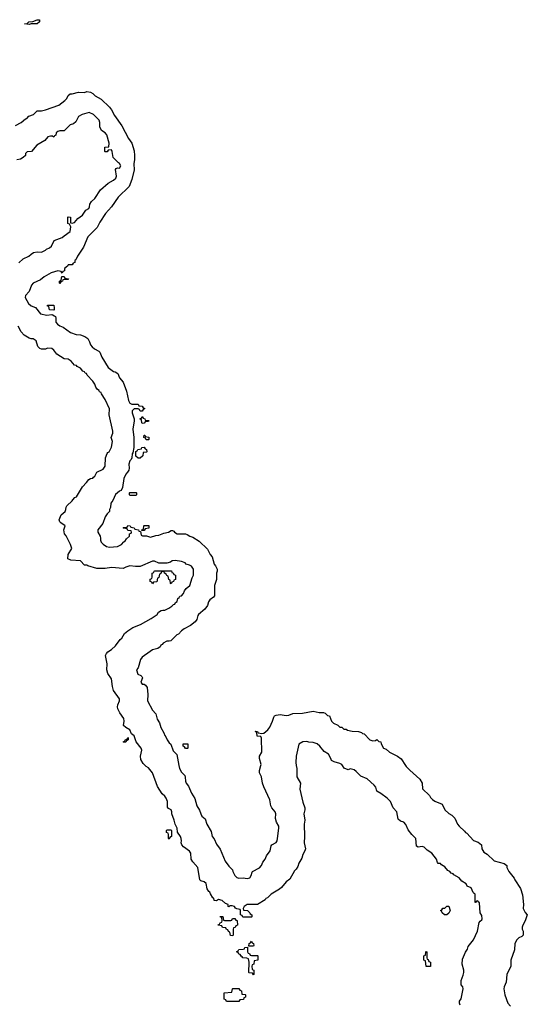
# Model space of a CAD drawing. Header units: inches. Extents: x 2602844 to 2692189, y 936934 to 1026383.
# Tile 42 of 58: x 2670259 to 2675192, y 947679 to 957250. Entities that reach past the tile are written whole.
import ezdxf

# ---------------------------------------------------------------- set-up
doc = ezdxf.new("R2010")
doc.units = ezdxf.units.IN
doc.header["$MEASUREMENT"] = 0
doc.layers.add('C6974', color=7, linetype='Continuous')
doc.layers.add('C6975', color=7, linetype='Continuous')

msp = doc.modelspace()

# ---------------------------------------------------------------- linework, layer by layer
at = {"layer": 'C6974', "color": 6}
for points in [[(2672946.5, 950000), (2672950.7, 949970), (2672950.7, 949890), (2672988.2, 949830), (2672981.3, 949770), (2673010, 949644.7), (2673030.8, 949590), (2673030.8, 949570), (2673021.6, 949530), (2673031, 949470), (2673023.8, 949430), (2673028.2, 949310), (2673023, 949250), (2673036, 949190), (2673031.3, 949170), (2673010, 949135.3), (2672999.9, 949100.1), (2672970.8, 949050), (2672962.5, 949017.5), (2672947.3, 948992.7), (2672930, 948978), (2672883.6, 948896.4), (2672850, 948868.7), (2672804.1, 948815.9), (2672782.4, 948797.6), (2672702, 948750), (2672666.8, 948713.2), (2672650, 948708), (2672643.5, 948696.5), (2672570, 948648.7), (2672470, 948649.4), (2672441, 948630), (2672432, 948610), (2672434, 948594), (2672472, 948590), (2672494, 948570), (2672498, 948558), (2672514, 948550), (2672514, 948530), (2672510, 948526), (2672427.3, 948527.3), (2672422, 948542), (2672406, 948550), (2672406, 948590), (2672402, 948602), (2672368.4, 948608.4), (2672355.3, 948615.3), (2672346, 948630), (2672324.7, 948635.3), (2672302, 948638), (2672290, 948626), (2672286, 948630), (2672286, 948650), (2672259, 948659), (2672226, 948690), (2672190, 948698), (2672170, 948686), (2672147.3, 948687.3), (2672146, 948710), (2672135.3, 948715.3), (2672112.9, 948752.9), (2672108, 948770), (2672097.2, 948777.2), (2672082, 948802), (2672070, 948853.2), (2672050, 948869), (2672019, 948879), (2672008, 948890), (2671990, 949008), (2671943, 949063), (2671926, 949090), (2671920.7, 949150), (2671910, 949169.2), (2671849.6, 949209.6), (2671836, 949230), (2671829.2, 949250), (2671832.3, 949270), (2671829, 949290), (2671821.2, 949310), (2671793.2, 949353.2), (2671788, 949390), (2671768.7, 949430), (2671759.3, 949470), (2671737, 949530), (2671736.9, 949550), (2671730, 949569), (2671704.1, 949584.1), (2671695.5, 949595.5), (2671693.7, 949650), (2671683.5, 949683.5), (2671670, 949701.6), (2671643.8, 949723.8), (2671597.6, 949797.6), (2671549.5, 949930), (2671510, 949979.5), (2671489.5, 949989.5), (2671479, 950000)], [(2671805.4, 950000), (2671810.8, 949970), (2671830, 949936), (2671862.5, 949902.5), (2671868.3, 949888.3), (2671870.6, 949850), (2671878, 949830), (2671899.2, 949799.2), (2671930, 949731), (2671959.9, 949679.9), (2671980.4, 949610), (2672005.5, 949565.5), (2672018, 949530), (2672030, 949508), (2672062.5, 949482.5), (2672076.3, 949430), (2672118, 949358), (2672130.8, 949310), (2672147.2, 949287.2), (2672170, 949236), (2672208.7, 949188.7), (2672257.1, 949070), (2672290, 949022.8), (2672327.9, 948987.9), (2672331.3, 948970), (2672350, 948931), (2672370, 948913.4), (2672390, 948907), (2672430, 948908.2), (2672470, 948902.4), (2672494.5, 948910), (2672509.3, 948930), (2672516.5, 948963.5), (2672522, 948970), (2672590, 949005.5), (2672609.3, 949030), (2672620.5, 949059.5), (2672646, 949090), (2672657.2, 949122.8), (2672694, 949170), (2672701.6, 949218.4), (2672710, 949230.8), (2672750, 949250.7), (2672761.6, 949270), (2672765.1, 949290), (2672777.4, 949390), (2672775.8, 949410), (2672754.7, 949450), (2672744.2, 949484.2), (2672748.6, 949530), (2672742.7, 949550), (2672709.8, 949589.8), (2672699.7, 949610), (2672690, 949666), (2672632.6, 949792.6), (2672619.5, 949830), (2672609, 949890), (2672589.2, 949930), (2672589.3, 949950.7), (2672602.5, 950000)], [(2674539, 947670), (2674533.2, 947690), (2674534, 947710), (2674550, 947732), (2674569.4, 947830), (2674566, 947850), (2674548.7, 947870), (2674549, 947910), (2674570, 947962), (2674574.7, 947990), (2674574.3, 948010), (2674558, 948070), (2674563.1, 948116.9), (2674592.5, 948187.5), (2674610, 948214), (2674618, 948242), (2674670, 948306.8), (2674707, 948390), (2674725.2, 948474.8), (2674732.3, 948487.7), (2674750, 948501), (2674753.3, 948510), (2674750, 948542), (2674734.5, 948570), (2674727.3, 948667.3), (2674714.6, 948674.6), (2674710, 948686), (2674698, 948682), (2674690, 948668), (2674686, 948670), (2674686, 948750), (2674675.3, 948755.3), (2674667.3, 948767.3), (2674648, 948810), (2674609.1, 948829.1), (2674597.2, 948850), (2674556.6, 948876.6), (2674528.7, 948910), (2674477.2, 948937.2), (2674470, 948948), (2674452.9, 948952.9), (2674438, 948970), (2674420.9, 948980.9), (2674390, 949017.2), (2674356.5, 949036.5), (2674350, 949048), (2674327.3, 949047.3), (2674318, 949058), (2674309.2, 949090), (2674264, 949150), (2674217.6, 949177.6), (2674190, 949206), (2674170, 949211.8), (2674130, 949208), (2674115.3, 949215.3), (2674110, 949292.7), (2674069.7, 949329.7), (2674034.3, 949374.3), (2674010, 949428.7), (2673992.7, 949450), (2673960.2, 949460.2), (2673938, 949478), (2673922.7, 949550), (2673889.5, 949589.5), (2673861.6, 949650), (2673830, 949684.7), (2673770, 949727.8), (2673729.2, 949750), (2673719.7, 949790), (2673702.9, 949810), (2673634.5, 949870), (2673575.4, 949895.4), (2673530, 949942.7), (2673510, 949957), (2673471.3, 949968.7), (2673450, 949958), (2673413.2, 949973.2), (2673395.3, 950000)], [(2674008.2, 950000), (2674014.8, 949990), (2674050, 949954), (2674149, 949869), (2674170.5, 949830), (2674174.4, 949774.4), (2674242, 949710), (2674251.1, 949691.1), (2674271.3, 949670), (2674293.7, 949653.7), (2674364, 949624), (2674390, 949568.4), (2674430, 949533), (2674458, 949518), (2674488.2, 949488.2), (2674514.9, 949430), (2674530.5, 949410), (2674582.6, 949362.6), (2674590, 949350.8), (2674603.4, 949343.4), (2674670, 949270.5), (2674714.4, 949254.4), (2674746, 949230), (2674750.7, 949190), (2674770, 949157.3), (2674800.4, 949140.4), (2674870, 949075.5), (2674967.3, 949047.3), (2674992, 949030), (2674992, 949010), (2675011, 948970), (2675065.8, 948905.8), (2675070.8, 948890), (2675126.2, 948806.2), (2675143.8, 948743.8), (2675154, 948650), (2675150.8, 948610), (2675170, 948571.3), (2675192, 948550), (2675170.8, 948490), (2675148.4, 948450), (2675142.4, 948430), (2675142.4, 948410), (2675150.7, 948390), (2675150.8, 948350), (2675139.9, 948340.1), (2675110, 948326.6), (2675090, 948306.6), (2675070.4, 948270), (2675068.7, 948210), (2675030.5, 948110), (2675031.3, 948050), (2674992.4, 947970), (2674985.5, 947894.5), (2674966.7, 947850), (2674964.9, 947830), (2674972.7, 947770), (2675003.8, 947690), (2675030, 947660.5)]]:
    msp.add_lwpolyline(points, dxfattribs=at)
for points in [[(2671710, 949286), (2671706, 949290), (2671706, 949330), (2671702, 949342), (2671686, 949350), (2671686, 949370), (2671690, 949374), (2671730, 949374), (2671734, 949370), (2671734, 949310), (2671718, 949302)], [(2674410, 948548.7), (2674386, 948550), (2674366, 948570), (2674362, 948582), (2674348, 948590), (2674362, 948598), (2674370, 948614), (2674390, 948614), (2674410, 948632), (2674430, 948632), (2674442, 948590), (2674430, 948566)], [(2672250, 948494), (2672310, 948494), (2672322, 948498), (2672327.3, 948512.7), (2672350, 948514), (2672358, 948498), (2672372.7, 948492.7), (2672374, 948450), (2672358, 948442), (2672352.7, 948427.3), (2672338, 948422), (2672334, 948410), (2672334, 948350), (2672330, 948346), (2672307.3, 948347.3), (2672302, 948382), (2672287.3, 948387.3), (2672282, 948402), (2672267.3, 948407.3), (2672262, 948422), (2672230, 948426), (2672222, 948442), (2672187.3, 948447.3), (2672187.3, 948452.7), (2672202, 948458), (2672207.3, 948472.7), (2672222, 948478), (2672226, 948490), (2672222, 948522), (2672210, 948526), (2672207.3, 948532.7), (2672232.7, 948532.7), (2672238, 948498)], [(2672486, 948246), (2672488.4, 948271.6), (2672502, 948278), (2672510, 948294), (2672518, 948278), (2672531.6, 948271.6), (2672534, 948250), (2672530, 948246)], [(2672510, 948154), (2672570, 948154), (2672574, 948150), (2672572.7, 948107.3), (2672538, 948102), (2672534, 948070), (2672518, 948062), (2672514, 948050), (2672518, 948018), (2672534, 948010), (2672534, 947970), (2672530, 947966), (2672522, 947982), (2672490, 947986), (2672486, 947990), (2672488, 948090), (2672482, 948122), (2672467.3, 948127.3), (2672426, 948130), (2672422, 948142), (2672410, 948146), (2672402, 948162), (2672387.3, 948167.3), (2672382, 948182), (2672366, 948190), (2672382, 948198), (2672387.3, 948212.7), (2672430, 948214), (2672442, 948218), (2672448.4, 948231.6), (2672474, 948234), (2672474, 948190), (2672478, 948178), (2672492, 948172), (2672498, 948158)], [(2674210, 948046), (2674202, 948102), (2674186, 948110), (2674186, 948150), (2674202, 948158), (2674206, 948190), (2674210, 948194), (2674214, 948190), (2674214, 948130), (2674218, 948118), (2674230, 948114), (2674234, 948094), (2674252, 948090), (2674250, 948046)], [(2672267.3, 947707.3), (2672262, 947722), (2672246, 947730), (2672246, 947790), (2672322, 947798), (2672326, 947830), (2672330, 947834), (2672390, 947834), (2672398, 947818), (2672414, 947810), (2672418, 947778), (2672450, 947774), (2672454, 947770), (2672452.7, 947747.3), (2672438, 947742), (2672432.7, 947727.3), (2672398, 947722), (2672390, 947708)]]:
    msp.add_lwpolyline(points, close=True, dxfattribs=at)
at = {"layer": 'C6975', "color": 6}
for points in [[(2670350, 957204), (2670306, 957210), (2670330, 957212), (2670348, 957230), (2670387.2, 957232.8), (2670428, 957250), (2670451.3, 957250), (2670451, 957230), (2670430, 957209), (2670370, 957208.7)], [(2670650, 954686), (2670646, 954690), (2670646, 954710), (2670662, 954718), (2670667.3, 954752.7), (2670690, 954754), (2670698, 954738), (2670732.7, 954732.7), (2670730, 954726), (2670690, 954726), (2670678, 954722), (2670674, 954710), (2670658, 954702)], [(2670590, 954426), (2670548.9, 954428.9), (2670542, 954462), (2670530, 954466), (2670530, 954474), (2670590, 954474), (2670594, 954450), (2670594, 954430)], [(2671450, 953326), (2671446, 953330), (2671442, 953362), (2671426, 953370), (2671442, 953378), (2671450, 953394), (2671458, 953378), (2671474, 953370), (2671478, 953358), (2671510, 953354), (2671514, 953350), (2671510, 953346), (2671478, 953342), (2671470, 953328)], [(2671510, 953166), (2671487.3, 953167.3), (2671482, 953182), (2671466, 953190), (2671467.3, 953212.7), (2671474, 953210), (2671478, 953198), (2671512.7, 953192.7), (2671514, 953170)], [(2671410, 952988), (2671388.4, 953008.4), (2671388.4, 953051.6), (2671402, 953058), (2671408.4, 953071.6), (2671442, 953078), (2671447.3, 953092.7), (2671470, 953094), (2671478, 953078), (2671492.7, 953072.7), (2671494, 953050), (2671490, 953046), (2671458, 953042), (2671454, 953010), (2671430, 952988)], [(2671330, 952626), (2671326, 952630), (2671326, 952650), (2671330, 952654), (2671390, 952654), (2671394, 952650), (2671394, 952630), (2671390, 952626)], [(2671446, 952286), (2671447.3, 952292.7), (2671462, 952298), (2671466, 952330), (2671470, 952334), (2671512.7, 952332.7), (2671512.7, 952307.3), (2671478, 952302), (2671470, 952286)], [(2671730, 951766), (2671726, 951770), (2671722, 951802), (2671708.4, 951808.4), (2671702, 951842), (2671688, 951848), (2671682, 951862), (2671666, 951870), (2671662, 951882), (2671650, 951886), (2671638, 951882), (2671630, 951866), (2671618, 951862), (2671611.6, 951828.4), (2671598, 951822), (2671592.7, 951787.3), (2671558, 951782), (2671550, 951766), (2671542, 951782), (2671526, 951790), (2671528.4, 951811.6), (2671542, 951818), (2671546, 951830), (2671546, 951870), (2671562, 951878), (2671566, 951890), (2671572.7, 951892.7), (2671732.7, 951892.7), (2671738, 951878), (2671750, 951874), (2671758, 951858), (2671774, 951850), (2671774, 951810), (2671758, 951802), (2671754, 951790), (2671738, 951782)], [(2671270, 950226), (2671266, 950230), (2671282, 950238), (2671287.3, 950252.7), (2671302, 950258), (2671310, 950274), (2671314, 950270), (2671312, 950250), (2671298, 950242), (2671290, 950226)], [(2671870, 950166), (2671862, 950182), (2671846, 950190), (2671847.3, 950212.7), (2671892.7, 950212.7), (2671894, 950170), (2671890, 950166)]]:
    msp.add_lwpolyline(points, close=True, dxfattribs=at)
for points in [[(2670217.5, 956222.5), (2670274, 956250), (2670315.1, 956284.9), (2670328, 956290), (2670347.3, 956312.7), (2670394, 956330), (2670430, 956364.7), (2670470, 956363.1), (2670510, 956373.5), (2670639.5, 956420.5), (2670696.9, 956463.1), (2670715.8, 956484.2), (2670730, 956514), (2670750, 956530.6), (2670770, 956530.5), (2670830, 956545.3), (2670890, 956541), (2670910, 956552), (2670945.4, 956545.4), (2670970, 956531.3), (2670991.3, 956511.3), (2671050, 956477.3), (2671130, 956400.2), (2671150, 956375.2), (2671178.6, 956318.6), (2671250, 956217.6), (2671315.9, 956095.9), (2671349.2, 956050), (2671370, 955974), (2671375.8, 955930), (2671375.1, 955890), (2671367.9, 955850), (2671370.1, 955790), (2671350, 955697.6), (2671322.4, 955630), (2671214.3, 955525.7), (2671150, 955429.8), (2671093.1, 955366.9), (2671037.5, 955282.5), (2671010.1, 955230), (2670921.7, 955138.3), (2670880, 955040), (2670820.7, 954950), (2670805.4, 954914.6), (2670794, 954910), (2670794, 954890), (2670778, 954882), (2670770, 954866), (2670730, 954866), (2670724.7, 954855.3), (2670694, 954830), (2670692.7, 954807.3), (2670678, 954802), (2670670, 954786), (2670662, 954802), (2670630, 954808), (2670564.7, 954790), (2670496, 954750), (2670459.9, 954720.1), (2670390.8, 954690), (2670374, 954670), (2670350.5, 954609.5), (2670314.8, 954570), (2670310.7, 954550), (2670344.9, 954490), (2670371.3, 954470), (2670410.9, 954450.9), (2670461, 954390), (2670522, 954378), (2670570, 954384.7), (2670582, 954382), (2670594, 954370), (2670606, 954366), (2670611.3, 954350), (2670611, 954310), (2670627.7, 954290), (2670650, 954274), (2670680.5, 954260.5), (2670751.3, 954210), (2670808.4, 954191.6), (2670850, 954186.8), (2670890.8, 954170.8), (2670922, 954150), (2670938.8, 954118.8), (2670947.3, 954090), (2670962.8, 954070), (2670986, 954050), (2671027.9, 954027.9), (2671036.8, 954016.8), (2671057.3, 953970), (2671118, 953870), (2671170, 953831.3), (2671187.5, 953827.5), (2671211.3, 953811.3), (2671227.3, 953770), (2671265.2, 953725.2), (2671298, 953638), (2671316, 953550), (2671330, 953522), (2671350, 953512), (2671410, 953514), (2671418, 953498), (2671450, 953494), (2671458, 953478), (2671474, 953470), (2671458, 953462), (2671450, 953446), (2671430, 953446), (2671422, 953462), (2671410, 953466), (2671370, 953466), (2671352, 953448), (2671351.6, 953428.4), (2671372, 953370), (2671372, 953350), (2671359.3, 953270), (2671368, 953190), (2671367.9, 953092.1), (2671358.8, 953041.2), (2671352, 953030), (2671348, 952992), (2671343.5, 952976.5), (2671330, 952962), (2671318.8, 952930), (2671322, 952890), (2671318, 952870), (2671308, 952852), (2671290, 952834), (2671271.1, 952791.1), (2671256.9, 952703.1), (2671245.4, 952674.6), (2671230, 952668.7), (2671190, 952634), (2671163.5, 952576.5), (2671146, 952550), (2671142, 952510), (2671132, 952490), (2671132, 952470), (2671110, 952448), (2671090, 952418), (2671067.1, 952352.9), (2671018.8, 952290), (2671018.8, 952270), (2671040.7, 952230), (2671044.9, 952210), (2671043, 952190), (2671050.6, 952170), (2671070, 952150.6), (2671102.8, 952130), (2671130, 952122.6), (2671210, 952130.8), (2671248.7, 952150), (2671270, 952174), (2671282, 952178), (2671295.3, 952204.7), (2671326, 952230), (2671327.3, 952252.7), (2671342, 952258), (2671346, 952270), (2671342, 952282), (2671310, 952286), (2671302, 952302), (2671270, 952306), (2671266, 952310), (2671270, 952314), (2671302, 952318), (2671310, 952332), (2671334, 952330), (2671338, 952318), (2671370, 952312), (2671378, 952298), (2671412, 952292), (2671418, 952278), (2671434, 952274), (2671438, 952238), (2671452.7, 952232.7), (2671490, 952232), (2671530, 952221), (2671583.2, 952236.8), (2671610, 952239.1), (2671660.2, 952259.8), (2671706, 952270), (2671730, 952284.7), (2671743.6, 952283.6), (2671758, 952278), (2671762, 952270), (2671790, 952252), (2671870, 952252), (2671887.5, 952247.5), (2671912, 952230), (2671939.9, 952219.9), (2672002.5, 952182.5), (2672082.5, 952102.5), (2672098.5, 952078.5), (2672110, 952052), (2672128.2, 952028.2), (2672150, 951958), (2672162.5, 951942.5), (2672178, 951910), (2672178, 951890), (2672171.1, 951868.9), (2672170.8, 951810), (2672150.5, 951750), (2672152, 951650), (2672143.5, 951636.5), (2672108, 951610), (2672094, 951590), (2672083, 951557), (2672059.1, 951520.9), (2671998, 951470), (2671990, 951458), (2671979.1, 951420.9), (2671964, 951396), (2671919.1, 951360.9), (2671856, 951330), (2671831, 951310), (2671802.8, 951277.2), (2671784.7, 951270), (2671726.4, 951213.6), (2671710, 951208), (2671690, 951208.7), (2671652, 951190), (2671643.5, 951176.5), (2671632, 951170), (2671624.7, 951155.3), (2671602, 951138), (2671550, 951124), (2671526, 951110), (2671450, 951052.3), (2671434, 951030), (2671411.3, 950950), (2671394.8, 950930), (2671407.7, 950890), (2671436, 950876), (2671446, 950866), (2671451.6, 950851.6), (2671436, 950810), (2671450, 950791.3), (2671470, 950791.3), (2671482.8, 950782.8), (2671498.8, 950758.8), (2671504.9, 950690), (2671500.4, 950630), (2671550, 950538.8), (2671581.6, 950501.6), (2671594, 950450), (2671616.8, 950416.8), (2671630.8, 950370), (2671659.5, 950319.5), (2671670, 950291.3), (2671680.5, 950280.5), (2671691, 950250), (2671710, 950221), (2671727.3, 950207.3), (2671750, 950142), (2671786.4, 950106.4), (2671805.4, 950000)], [(2670250, 954886.4), (2670293.3, 954926.7), (2670348, 954950), (2670368.7, 954971.3), (2670392.9, 954987.1), (2670430, 954994.8), (2670470, 954991), (2670508, 955010), (2670519, 955021), (2670550, 955031), (2670569, 955050), (2670595.3, 955104.7), (2670670, 955131.3), (2670689.4, 955150.6), (2670748.7, 955190), (2670755.3, 955235.3), (2670742, 955262), (2670728, 955270), (2670726, 955330), (2670730, 955334), (2670751.6, 955331.6), (2670754, 955274), (2670770, 955272), (2670790, 955278), (2670822.9, 955317.1), (2670870, 955351), (2670901.5, 955398.5), (2670930, 955416), (2670937, 955430), (2670941.5, 955458.5), (2670957.5, 955482.5), (2670990, 955511.3), (2671043.2, 955596.8), (2671118, 955662), (2671170, 955691), (2671191.8, 955710), (2671200.9, 955730), (2671190, 955794), (2671195.3, 955804.7), (2671208.7, 955811.3), (2671230, 955805.5), (2671240.7, 955830), (2671230, 955852.3), (2671218, 955858), (2671166, 955910), (2671158, 955970), (2671150, 955986), (2671118, 955982), (2671110, 955966), (2671090, 955966), (2671086, 955970), (2671086, 956010), (2671126, 956014), (2671128.9, 956051.1), (2671106, 956130), (2671090, 956149.2), (2671053.2, 956173.2), (2671038, 956210), (2671037, 956250), (2671030, 956272.7), (2670974.5, 956330), (2670933.7, 956346.3), (2670864.7, 956330), (2670831.3, 956310), (2670802.8, 956257.2), (2670781, 956239), (2670750, 956228.7), (2670690.7, 956169.3), (2670650, 956168.7), (2670630, 956162), (2670612, 956150), (2670611.6, 956128.4), (2670598, 956122), (2670590, 956108), (2670578, 956118), (2670559, 956119), (2670532, 956110), (2670502.8, 956077.2), (2670424.7, 956030), (2670372.7, 955967.3), (2670330, 955966), (2670314, 955950), (2670314, 955930), (2670294, 955910), (2670266.8, 955893.2), (2670230, 955889.2)], [(2671479, 950000), (2671459.5, 950019.5), (2671437.5, 950057.5), (2671432, 950090), (2671446.6, 950150), (2671439.5, 950170), (2671389.2, 950230), (2671370, 950288), (2671346, 950310), (2671330, 950346), (2671289, 950369), (2671269, 950389), (2671273.2, 950430), (2671270, 950458), (2671231.7, 950511.7), (2671212.7, 950550), (2671209.2, 950570), (2671212.3, 950590), (2671229.3, 950630), (2671229.2, 950650), (2671171.3, 950731.3), (2671160.7, 950770), (2671150, 950844), (2671114.3, 950894.3), (2671105.1, 950930), (2671109.5, 950990), (2671093.2, 951070), (2671101.2, 951090), (2671114.5, 951105.5), (2671150, 951127.7), (2671190, 951164.9), (2671234.7, 951225.3), (2671250, 951238.8), (2671277, 951283), (2671309.6, 951310.4), (2671357.6, 951342.4), (2671434, 951370), (2671538, 951430), (2671595.3, 951470), (2671608.7, 951491.3), (2671633.6, 951506.4), (2671650, 951512), (2671670, 951512), (2671708, 951530), (2671738, 951550), (2671752.9, 951567.1), (2671766, 951570), (2671773.6, 951586.4), (2671790, 951594), (2671796.4, 951623.6), (2671810, 951634), (2671814.6, 951645.4), (2671830, 951651.3), (2671850, 951671.3), (2671861, 951699), (2671877.6, 951722.4), (2671911.6, 951750), (2671934.7, 951825.3), (2671949.2, 951850), (2671948.7, 951910), (2671930, 951937.2), (2671910, 951948.7), (2671878, 951958), (2671868, 951970), (2671830, 951982.7), (2671770, 951993.6), (2671742, 951990), (2671722.8, 951977.2), (2671690, 951968), (2671611.6, 951968.4), (2671570, 951986.6), (2671550, 951986.6), (2671430, 951935.1), (2671385.2, 951934.8), (2671330, 951942), (2671291.3, 951930), (2671265.4, 951914.6), (2671150, 951924.5), (2671090, 951914), (2671010, 951914.5), (2670921.5, 951941.5), (2670910, 951948.7), (2670890, 951948), (2670849.1, 951989.1), (2670755.3, 951995.3), (2670728, 952010), (2670728.4, 952051.6), (2670764, 952110), (2670752.7, 952147.3), (2670730, 952195.3), (2670710, 952234), (2670692.7, 952252.7), (2670688, 952290), (2670702, 952330), (2670658, 952358), (2670648, 952370), (2670642, 952390), (2670663.2, 952436.8), (2670702, 952470), (2670708.7, 952490), (2670709.2, 952510.8), (2670716.5, 952523.5), (2670770, 952572), (2670775.5, 952584.5), (2670795.5, 952604.5), (2670810, 952611.3), (2670869, 952710), (2670908.7, 952750), (2670930, 952782), (2670948.4, 952791.6), (2670970, 952794), (2670975.3, 952804.7), (2670990, 952814), (2671008.9, 952851.1), (2671070, 952881), (2671089, 952910), (2671094, 952990), (2671110, 953032), (2671116.5, 953043.5), (2671128, 953050), (2671150, 953094), (2671162, 953150), (2671148, 953190), (2671164, 953230), (2671164, 953250), (2671128.7, 953410), (2671130, 953466), (2671090, 953558), (2671052.7, 953612.7), (2671050, 953626), (2671034, 953634), (2671030, 953646), (2671015.3, 953655.3), (2670998, 953678), (2670990, 953706), (2670970, 953738), (2670913.2, 953793.2), (2670908, 953810), (2670895.5, 953815.5), (2670890, 953828), (2670872.9, 953832.9), (2670850, 953862), (2670818, 953878), (2670810, 953888), (2670792.7, 953892.7), (2670759, 953930), (2670730, 953949), (2670690, 953954), (2670654.8, 953974.8), (2670619.3, 953999.3), (2670590, 954039), (2670570, 954054.5), (2670530, 954058), (2670510, 954048), (2670470, 954048), (2670454.6, 954054.6), (2670433.6, 954073.6), (2670419, 954130), (2670390, 954149), (2670370, 954149), (2670350, 954156), (2670303.7, 954183.7), (2670274.5, 954214.5), (2670245.2, 954270)], [(2672602.5, 950000), (2672605.2, 950010), (2672588.7, 950070), (2672589.3, 950090.7), (2672611.3, 950130), (2672607.3, 950267.3), (2672602, 950282), (2672567.3, 950287.3), (2672562, 950322), (2672546, 950330), (2672550, 950334), (2672570, 950332), (2672578, 950318), (2672612, 950312), (2672630, 950316), (2672650, 950330.7), (2672670, 950348.2), (2672690, 950374.8), (2672716, 950430), (2672729.1, 950470.9), (2672736.5, 950483.5), (2672750, 950491.3), (2672790, 950496), (2672850, 950485.5), (2672875.3, 950490), (2672913.6, 950506.4), (2673008.6, 950508.6), (2673110, 950528), (2673170, 950516.3), (2673210, 950516), (2673228.1, 950508.1), (2673250, 950487.3), (2673270, 950482), (2673290, 950432), (2673310, 950412), (2673350, 950394), (2673370, 950374), (2673390, 950374), (2673410, 950354), (2673430, 950354), (2673445.4, 950345.4), (2673490, 950334), (2673550, 950331.3), (2673581, 950321), (2673590, 950312), (2673607.5, 950307.5), (2673661, 950250), (2673690, 950240.7), (2673715.3, 950244.7), (2673730, 950252), (2673750, 950234), (2673770, 950232), (2673772.7, 950212.7), (2673794, 950170), (2673819.8, 950159.8), (2673852, 950130), (2673930, 950090.7), (2673965.1, 950065.1), (2674008.2, 950000)], [(2673395.3, 950000), (2673388.7, 950010), (2673370, 950021.2), (2673315.1, 950035.1), (2673289.2, 950049.2), (2673284, 950070), (2673259.3, 950110), (2673216.2, 950136.2), (2673176, 950190), (2673148.7, 950210), (2673110, 950225.2), (2673070, 950228.7), (2673050, 950235.1), (2673010, 950232), (2672970, 950208), (2672944.4, 950090), (2672942.4, 950030), (2672946.5, 950000)]]:
    msp.add_lwpolyline(points, dxfattribs=at)

doc.saveas('drawing.dxf')
